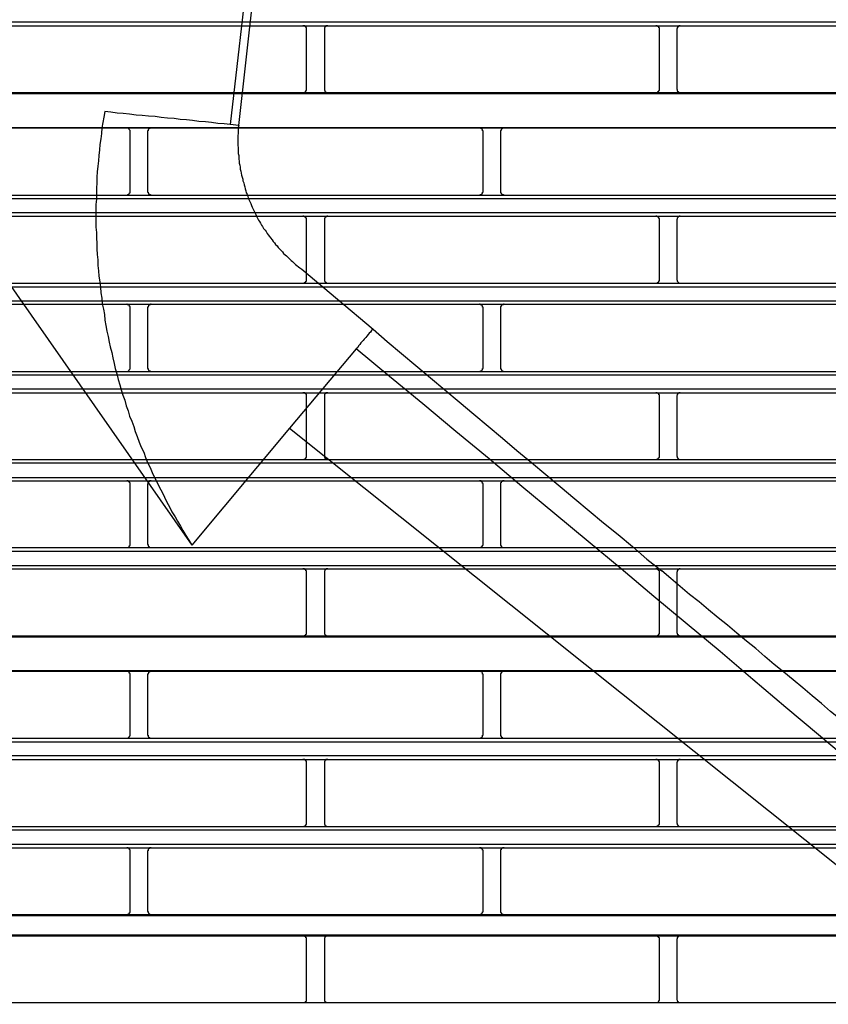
# Model space of a CAD drawing. Header units: millimetres. Extents: x 50532 to 99257, y 49161 to 61325.
# Tile 215 of 256: x 94227 to 94268, y 60806 to 60857. Entities that reach past the tile are written whole.
import ezdxf

# ---------------------------------------------------------------- set-up
doc = ezdxf.new("R2010")
doc.units = ezdxf.units.MM
doc.layers.add('AQUAREA', color=7, linetype='Continuous')

# ---------------------------------------------------------------- blocks, each defined once
blk = doc.blocks.new('SPLIT')
at = {"layer": 'AQUAREA'}
for points in [[(24440.33, -1083.55), (24432.35, -1153.34)], [(24433.54, -1153.48), (24438.85, -1106.02)], [(24308.59, -1138.92), (24877.69, -1138.92)], [(24308.59, -1139.48), (24877.69, -1139.48)], [(24443.05, -1139.97), (24443.05, -1139.9), (24443.05, -1139.83), (24443.05, -1139.76), (24443.05, -1139.69), (24442.99, -1139.69), (24442.99, -1139.62), (24442.92, -1139.62), (24442.92, -1139.55), (24442.85, -1139.55), (24442.85, -1139.48), (24442.78, -1139.48), (24442.7, -1139.48), (24442.64, -1139.48), (24442.57, -1139.48)], [(24446.07, -1139.48), (24446.07, -1139.48), (24446, -1139.48), (24445.93, -1139.48), (24445.85, -1139.48), (24445.79, -1139.48), (24445.79, -1139.55), (24445.72, -1139.55), (24445.72, -1139.62), (24445.65, -1139.62), (24445.65, -1139.69), (24445.58, -1139.69), (24445.58, -1139.76), (24445.58, -1139.83), (24445.58, -1139.9), (24445.58, -1139.97)], [(24492.69, -1139.97), (24492.69, -1139.9), (24492.69, -1139.83), (24492.69, -1139.76), (24492.62, -1139.76), (24492.62, -1139.69), (24492.62, -1139.62), (24492.55, -1139.62), (24492.55, -1139.55), (24492.48, -1139.55), (24492.4, -1139.48), (24492.34, -1139.48), (24492.27, -1139.48), (24492.2, -1139.48)], [(24495.63, -1139.48), (24495.63, -1139.48), (24495.55, -1139.48), (24495.49, -1139.48), (24495.42, -1139.48), (24495.42, -1139.55), (24495.35, -1139.55), (24495.28, -1139.62), (24495.28, -1139.69), (24495.2, -1139.69), (24495.2, -1139.76), (24495.2, -1139.83), (24495.14, -1139.9), (24495.14, -1139.97)], [(24443.05, -1148.37), (24443.05, -1139.97)], [(24445.58, -1139.97), (24445.58, -1148.37)], [(24492.69, -1148.37), (24492.69, -1139.97)], [(24495.14, -1139.97), (24495.14, -1148.37)], [(24308.59, -1148.86), (24877.69, -1148.86)], [(24308.59, -1149), (24877.69, -1149)], [(24442.57, -1148.86), (24442.57, -1148.86), (24442.64, -1148.86), (24442.7, -1148.86), (24442.78, -1148.86), (24442.78, -1148.79), (24442.85, -1148.79), (24442.92, -1148.79), (24442.92, -1148.72), (24442.99, -1148.72), (24442.99, -1148.65), (24442.99, -1148.58), (24443.05, -1148.58), (24443.05, -1148.51), (24443.05, -1148.44), (24443.05, -1148.37)], [(24445.58, -1148.37), (24445.58, -1148.37), (24445.58, -1148.44), (24445.58, -1148.51), (24445.58, -1148.58), (24445.65, -1148.58), (24445.65, -1148.65), (24445.65, -1148.72), (24445.72, -1148.72), (24445.72, -1148.79), (24445.79, -1148.79), (24445.85, -1148.79), (24445.85, -1148.86), (24445.93, -1148.86), (24446, -1148.86), (24446.07, -1148.86)], [(24492.2, -1148.86), (24492.2, -1148.86), (24492.27, -1148.86), (24492.34, -1148.86), (24492.4, -1148.86), (24492.4, -1148.79), (24492.48, -1148.79), (24492.48, -1148.72), (24492.55, -1148.72), (24492.55, -1148.65), (24492.62, -1148.65), (24492.62, -1148.58), (24492.69, -1148.58), (24492.69, -1148.51), (24492.69, -1148.44), (24492.69, -1148.37)], [(24495.14, -1148.37), (24495.14, -1148.37), (24495.14, -1148.44), (24495.2, -1148.44), (24495.2, -1148.51), (24495.2, -1148.58), (24495.2, -1148.65), (24495.28, -1148.65), (24495.28, -1148.72), (24495.35, -1148.72), (24495.35, -1148.79), (24495.42, -1148.79), (24495.49, -1148.86), (24495.55, -1148.86), (24495.63, -1148.86)], [(24414.7, -1151.52), (24414.57, -1152.29), (24414.43, -1153.06), (24414.29, -1153.83), (24414.22, -1154.6), (24414.15, -1155.37), (24414, -1156.14), (24413.94, -1156.91), (24413.87, -1157.68), (24413.8, -1158.45), (24413.73, -1159.22), (24413.65, -1159.99), (24413.59, -1160.76), (24413.59, -1161.53), (24413.52, -1162.3), (24413.52, -1163.07), (24413.52, -1163.84), (24413.45, -1164.61), (24413.45, -1165.45), (24413.45, -1166.22), (24413.45, -1166.99), (24413.45, -1167.76), (24413.52, -1168.53), (24413.52, -1169.3), (24413.59, -1170.07), (24413.59, -1170.84), (24413.65, -1171.61), (24413.73, -1172.38), (24413.73, -1173.15), (24413.8, -1173.92), (24413.87, -1174.69), (24414, -1175.46), (24414.08, -1176.23), (24414.15, -1177), (24414.29, -1177.77), (24414.35, -1178.54), (24414.5, -1179.31), (24414.64, -1180.08), (24414.7, -1180.85), (24414.85, -1181.62), (24414.99, -1182.39), (24415.2, -1183.16), (24415.34, -1183.93), (24415.48, -1184.63), (24415.69, -1185.4), (24415.83, -1186.17), (24416.04, -1186.94), (24416.18, -1187.64), (24416.39, -1188.41), (24416.6, -1189.18), (24416.8, -1189.95), (24417.02, -1190.65), (24417.23, -1191.42), (24417.5, -1192.12), (24417.72, -1192.89), (24418, -1193.59), (24418.2, -1194.36), (24418.49, -1195.06), (24418.77, -1195.83), (24418.98, -1196.53), (24419.25, -1197.23), (24419.54, -1198), (24419.82, -1198.7), (24420.17, -1199.4), (24420.45, -1200.17), (24420.73, -1200.87), (24421.08, -1201.57), (24421.35, -1202.27), (24421.7, -1202.97), (24422.05, -1203.67), (24422.4, -1204.37), (24422.75, -1205.07), (24423.1, -1205.77), (24423.45, -1206.47), (24423.8, -1207.1), (24424.15, -1207.8), (24424.58, -1208.5), (24424.93, -1209.13), (24425.35, -1209.83), (24425.7, -1210.46), (24426.12, -1211.16), (24426.54, -1211.79), (24426.95, -1212.49)], [(24432.35, -1153.34), (24431.5, -1153.27), (24430.6, -1153.2), (24429.69, -1153.06), (24428.85, -1152.99), (24427.94, -1152.92), (24427.03, -1152.78), (24426.19, -1152.71), (24425.28, -1152.64), (24424.44, -1152.5), (24423.53, -1152.43), (24422.62, -1152.36), (24421.78, -1152.22), (24420.87, -1152.15), (24419.95, -1152.08), (24419.12, -1152.01), (24418.2, -1151.87), (24417.3, -1151.8), (24416.45, -1151.73), (24415.55, -1151.59), (24414.7, -1151.52)], [(24433.54, -1153.48), (24432.35, -1153.34)], [(24308.59, -1153.76), (24877.69, -1153.76)], [(24308.59, -1153.83), (24877.69, -1153.83)], [(24418.28, -1154.32), (24418.28, -1154.32), (24418.28, -1154.25), (24418.28, -1154.18), (24418.2, -1154.11), (24418.2, -1154.04), (24418.14, -1154.04), (24418.14, -1153.97), (24418.07, -1153.97), (24418.07, -1153.9), (24418, -1153.9), (24417.93, -1153.83), (24417.85, -1153.83), (24417.79, -1153.83)], [(24418.28, -1162.79), (24418.28, -1154.32)], [(24421.22, -1153.83), (24421.22, -1153.83), (24421.15, -1153.83), (24421.08, -1153.83), (24421.08, -1153.9), (24421, -1153.9), (24420.94, -1153.9), (24420.94, -1153.97), (24420.87, -1153.97), (24420.87, -1154.04), (24420.8, -1154.04), (24420.8, -1154.11), (24420.8, -1154.18), (24420.8, -1154.25), (24420.73, -1154.25), (24420.73, -1154.32)], [(24420.73, -1154.32), (24420.73, -1162.79)], [(24433.54, -1153.48), (24433.47, -1153.76), (24433.47, -1154.04), (24433.47, -1154.32), (24433.47, -1154.6), (24433.4, -1154.88), (24433.4, -1155.16), (24433.4, -1155.44), (24433.4, -1155.72), (24433.4, -1156), (24433.4, -1156.28), (24433.47, -1156.56), (24433.47, -1156.84), (24433.47, -1157.12), (24433.47, -1157.4), (24433.54, -1157.68), (24433.54, -1157.96), (24433.54, -1158.24), (24433.6, -1158.52), (24433.6, -1158.8), (24433.68, -1159.08), (24433.75, -1159.36), (24433.75, -1159.64), (24433.82, -1159.92), (24433.89, -1160.2), (24433.95, -1160.48), (24434.03, -1160.76), (24434.1, -1161.04), (24434.1, -1161.25), (24434.24, -1161.53), (24434.3, -1161.81), (24434.38, -1162.09), (24434.45, -1162.37), (24434.52, -1162.65), (24434.59, -1162.93), (24434.73, -1163.14), (24434.8, -1163.42), (24434.87, -1163.7), (24435, -1163.98), (24435.08, -1164.19), (24435.22, -1164.47), (24435.35, -1164.75), (24435.43, -1164.96), (24435.57, -1165.24), (24435.7, -1165.52), (24435.78, -1165.73), (24435.92, -1166.01), (24436.05, -1166.22), (24436.2, -1166.5), (24436.34, -1166.78), (24436.48, -1166.99), (24436.62, -1167.2), (24436.75, -1167.48), (24436.9, -1167.69), (24437.04, -1167.97), (24437.25, -1168.18), (24437.39, -1168.39), (24437.53, -1168.67), (24437.67, -1168.88), (24437.88, -1169.09), (24438.02, -1169.3), (24438.23, -1169.58), (24438.37, -1169.79), (24438.58, -1170), (24438.72, -1170.21), (24438.93, -1170.42), (24439.07, -1170.63), (24439.28, -1170.84), (24439.49, -1171.05), (24439.7, -1171.26), (24439.84, -1171.47), (24440.05, -1171.68), (24440.25, -1171.82), (24440.47, -1172.03), (24440.68, -1172.24), (24440.89, -1172.45), (24441.1, -1172.59), (24441.3, -1172.8), (24441.52, -1173.01), (24441.73, -1173.15), (24441.94, -1173.36), (24442.15, -1173.5), (24442.43, -1173.71)], [(24467.9, -1154.32), (24467.9, -1154.32), (24467.9, -1154.25), (24467.84, -1154.25), (24467.84, -1154.18), (24467.84, -1154.11), (24467.84, -1154.04), (24467.77, -1154.04), (24467.77, -1153.97), (24467.7, -1153.97), (24467.7, -1153.9), (24467.63, -1153.9), (24467.55, -1153.9), (24467.55, -1153.83), (24467.49, -1153.83), (24467.42, -1153.83)], [(24467.9, -1162.79), (24467.9, -1154.32)], [(24470.85, -1153.83), (24470.85, -1153.83), (24470.78, -1153.83), (24470.7, -1153.83), (24470.7, -1153.9), (24470.64, -1153.9), (24470.57, -1153.9), (24470.57, -1153.97), (24470.5, -1153.97), (24470.5, -1154.04), (24470.43, -1154.04), (24470.43, -1154.11), (24470.43, -1154.18), (24470.35, -1154.18), (24470.35, -1154.25), (24470.35, -1154.32)], [(24470.35, -1154.32), (24470.35, -1162.79)], [(24388.53, -1157.61), (24426.95, -1212.49)], [(24417.79, -1163.28), (24417.79, -1163.28), (24417.85, -1163.28), (24417.93, -1163.21), (24418, -1163.21), (24418.07, -1163.21), (24418.07, -1163.14), (24418.14, -1163.14), (24418.14, -1163.07), (24418.2, -1163.07), (24418.2, -1163), (24418.2, -1162.93), (24418.28, -1162.93), (24418.28, -1162.86), (24418.28, -1162.79)], [(24420.73, -1162.79), (24420.73, -1162.79), (24420.73, -1162.86), (24420.8, -1162.86), (24420.8, -1162.93), (24420.8, -1163), (24420.87, -1163), (24420.87, -1163.07), (24420.87, -1163.14), (24420.94, -1163.14), (24421, -1163.14), (24421, -1163.21), (24421.08, -1163.21), (24421.15, -1163.21), (24421.15, -1163.28), (24421.22, -1163.28)], [(24467.42, -1163.28), (24467.42, -1163.28), (24467.49, -1163.28), (24467.49, -1163.21), (24467.55, -1163.21), (24467.63, -1163.21), (24467.7, -1163.14), (24467.77, -1163.14), (24467.77, -1163.07), (24467.84, -1163), (24467.84, -1162.93), (24467.84, -1162.86), (24467.9, -1162.86), (24467.9, -1162.79)], [(24470.35, -1162.79), (24470.35, -1162.79), (24470.35, -1162.86), (24470.35, -1162.93), (24470.43, -1162.93), (24470.43, -1163), (24470.43, -1163.07), (24470.5, -1163.07), (24470.5, -1163.14), (24470.57, -1163.14), (24470.57, -1163.21), (24470.64, -1163.21), (24470.7, -1163.21), (24470.78, -1163.21), (24470.78, -1163.28), (24470.85, -1163.28)], [(24308.59, -1163.28), (24877.69, -1163.28)], [(24308.59, -1163.77), (24877.69, -1163.77)], [(24308.59, -1165.73), (24877.69, -1165.73)], [(24308.59, -1166.22), (24877.69, -1166.22)], [(24443.05, -1166.71), (24443.05, -1166.71), (24443.05, -1166.64), (24443.05, -1166.57), (24443.05, -1166.5), (24442.99, -1166.5), (24442.99, -1166.43), (24442.92, -1166.36), (24442.85, -1166.36), (24442.85, -1166.29), (24442.78, -1166.29), (24442.7, -1166.29), (24442.7, -1166.22), (24442.64, -1166.22), (24442.57, -1166.22)], [(24443.05, -1175.18), (24443.05, -1166.71)], [(24446.07, -1166.22), (24446.07, -1166.22), (24446, -1166.22), (24445.93, -1166.22), (24445.93, -1166.29), (24445.85, -1166.29), (24445.79, -1166.29), (24445.79, -1166.36), (24445.72, -1166.36), (24445.72, -1166.43), (24445.65, -1166.43), (24445.65, -1166.5), (24445.58, -1166.5), (24445.58, -1166.57), (24445.58, -1166.64), (24445.58, -1166.71)], [(24445.58, -1166.71), (24445.58, -1175.18)], [(24492.69, -1166.71), (24492.69, -1166.71), (24492.69, -1166.64), (24492.69, -1166.57), (24492.62, -1166.57), (24492.62, -1166.5), (24492.62, -1166.43), (24492.55, -1166.43), (24492.55, -1166.36), (24492.48, -1166.36), (24492.48, -1166.29), (24492.4, -1166.29), (24492.34, -1166.29), (24492.34, -1166.22), (24492.27, -1166.22), (24492.2, -1166.22)], [(24492.69, -1175.18), (24492.69, -1166.71)], [(24495.63, -1166.22), (24495.63, -1166.22), (24495.55, -1166.22), (24495.49, -1166.22), (24495.49, -1166.29), (24495.42, -1166.29), (24495.35, -1166.29), (24495.35, -1166.36), (24495.28, -1166.36), (24495.28, -1166.43), (24495.2, -1166.5), (24495.2, -1166.57), (24495.2, -1166.64), (24495.14, -1166.64), (24495.14, -1166.71)], [(24495.14, -1166.71), (24495.14, -1175.18)], [(24442.43, -1173.71), (24452.44, -1182.11)], [(24442.57, -1175.67), (24442.57, -1175.67), (24442.64, -1175.67), (24442.7, -1175.67), (24442.7, -1175.6), (24442.78, -1175.6), (24442.85, -1175.6), (24442.85, -1175.53), (24442.92, -1175.53), (24442.99, -1175.46), (24442.99, -1175.39), (24443.05, -1175.39), (24443.05, -1175.32), (24443.05, -1175.25), (24443.05, -1175.18)], [(24445.58, -1175.18), (24445.58, -1175.18), (24445.58, -1175.25), (24445.58, -1175.32), (24445.58, -1175.39), (24445.65, -1175.39), (24445.65, -1175.46), (24445.72, -1175.46), (24445.72, -1175.53), (24445.79, -1175.53), (24445.79, -1175.6), (24445.85, -1175.6), (24445.93, -1175.6), (24445.93, -1175.67), (24446, -1175.67), (24446.07, -1175.67)], [(24492.2, -1175.67), (24492.2, -1175.67), (24492.27, -1175.67), (24492.34, -1175.67), (24492.34, -1175.6), (24492.4, -1175.6), (24492.48, -1175.6), (24492.48, -1175.53), (24492.55, -1175.53), (24492.55, -1175.46), (24492.62, -1175.46), (24492.62, -1175.39), (24492.62, -1175.32), (24492.69, -1175.32), (24492.69, -1175.25), (24492.69, -1175.18)], [(24495.14, -1175.18), (24495.14, -1175.18), (24495.14, -1175.25), (24495.2, -1175.25), (24495.2, -1175.32), (24495.2, -1175.39), (24495.28, -1175.46), (24495.28, -1175.53), (24495.35, -1175.53), (24495.35, -1175.6), (24495.42, -1175.6), (24495.49, -1175.6), (24495.49, -1175.67), (24495.55, -1175.67), (24495.63, -1175.67)], [(24308.59, -1175.67), (24877.69, -1175.67)], [(24308.59, -1176.16), (24877.69, -1176.16)], [(24308.59, -1178.12), (24877.69, -1178.12)], [(24308.59, -1178.61), (24877.69, -1178.61)], [(24418.28, -1179.1), (24418.28, -1179.1), (24418.28, -1179.03), (24418.28, -1178.96), (24418.2, -1178.96), (24418.2, -1178.89), (24418.2, -1178.82), (24418.14, -1178.82), (24418.14, -1178.75), (24418.07, -1178.75), (24418.07, -1178.68), (24418, -1178.68), (24417.93, -1178.68), (24417.85, -1178.68), (24417.85, -1178.61), (24417.79, -1178.61)], [(24418.28, -1187.57), (24418.28, -1179.1)], [(24421.22, -1178.61), (24421.22, -1178.61), (24421.15, -1178.61), (24421.15, -1178.68), (24421.08, -1178.68), (24421, -1178.68), (24421, -1178.75), (24420.94, -1178.75), (24420.87, -1178.75), (24420.87, -1178.82), (24420.87, -1178.89), (24420.8, -1178.89), (24420.8, -1178.96), (24420.8, -1179.03), (24420.73, -1179.03), (24420.73, -1179.1)], [(24420.73, -1179.1), (24420.73, -1187.57)], [(24467.9, -1179.1), (24467.9, -1179.1), (24467.9, -1179.03), (24467.84, -1179.03), (24467.84, -1178.96), (24467.84, -1178.89), (24467.77, -1178.82), (24467.77, -1178.75), (24467.7, -1178.75), (24467.63, -1178.68), (24467.55, -1178.68), (24467.49, -1178.68), (24467.49, -1178.61), (24467.42, -1178.61)], [(24467.9, -1187.57), (24467.9, -1179.1)], [(24470.85, -1178.61), (24470.85, -1178.61), (24470.78, -1178.61), (24470.78, -1178.68), (24470.7, -1178.68), (24470.64, -1178.68), (24470.57, -1178.68), (24470.57, -1178.75), (24470.5, -1178.75), (24470.5, -1178.82), (24470.43, -1178.82), (24470.43, -1178.89), (24470.43, -1178.96), (24470.35, -1178.96), (24470.35, -1179.03), (24470.35, -1179.1)], [(24470.35, -1179.1), (24470.35, -1187.57)], [(24452.44, -1182.11), (24452.23, -1182.32), (24452.09, -1182.53), (24451.88, -1182.67), (24451.74, -1182.88), (24451.53, -1183.09), (24451.39, -1183.3), (24451.18, -1183.51), (24451.04, -1183.72), (24450.9, -1183.86), (24450.69, -1184.07), (24450.55, -1184.28), (24450.4, -1184.49), (24450.27, -1184.7), (24450.05, -1184.91)], [(24452.44, -1182.11), (24454.4, -1183.86), (24456.43, -1185.54), (24458.45, -1187.22), (24460.49, -1188.97), (24462.52, -1190.65), (24464.55, -1192.33), (24466.58, -1194.08), (24468.6, -1195.76), (24470.64, -1197.44), (24472.67, -1199.19), (24474.7, -1200.87), (24476.73, -1202.55), (24478.75, -1204.23), (24480.79, -1205.98), (24482.82, -1207.66), (24484.85, -1209.34), (24486.88, -1211.02), (24488.9, -1212.7), (24490.94, -1214.45), (24493.04, -1216.13)], [(24450.05, -1184.91), (24440.68, -1196.04)], [(24542.8, -1262.61), (24538.19, -1258.69), (24533.57, -1254.84), (24528.95, -1250.92), (24524.33, -1247), (24519.7, -1243.08), (24515.09, -1239.16), (24510.47, -1235.31), (24505.85, -1231.39), (24501.23, -1227.47), (24496.6, -1223.62), (24491.92, -1219.7), (24487.3, -1215.85), (24482.68, -1212), (24477.99, -1208.08), (24473.37, -1204.23), (24468.75, -1200.38), (24464.05, -1196.53), (24459.44, -1192.61), (24454.75, -1188.76), (24450.05, -1184.91)], [(24417.79, -1188.06), (24417.79, -1188.06), (24417.85, -1188.06), (24417.93, -1188.06), (24418, -1187.99), (24418.07, -1187.99), (24418.07, -1187.92), (24418.14, -1187.92), (24418.14, -1187.85), (24418.2, -1187.85), (24418.2, -1187.78), (24418.28, -1187.71), (24418.28, -1187.64), (24418.28, -1187.57)], [(24420.73, -1187.57), (24420.73, -1187.57), (24420.73, -1187.64), (24420.8, -1187.64), (24420.8, -1187.71), (24420.8, -1187.78), (24420.8, -1187.85), (24420.87, -1187.85), (24420.87, -1187.92), (24420.94, -1187.92), (24420.94, -1187.99), (24421, -1187.99), (24421.08, -1187.99), (24421.08, -1188.06), (24421.15, -1188.06), (24421.22, -1188.06)], [(24467.42, -1188.06), (24467.42, -1188.06), (24467.49, -1188.06), (24467.55, -1188.06), (24467.55, -1187.99), (24467.63, -1187.99), (24467.7, -1187.99), (24467.7, -1187.92), (24467.77, -1187.92), (24467.77, -1187.85), (24467.84, -1187.85), (24467.84, -1187.78), (24467.84, -1187.71), (24467.84, -1187.64), (24467.9, -1187.64), (24467.9, -1187.57)], [(24470.35, -1187.57), (24470.35, -1187.57), (24470.35, -1187.64), (24470.35, -1187.71), (24470.43, -1187.71), (24470.43, -1187.78), (24470.43, -1187.85), (24470.5, -1187.85), (24470.5, -1187.92), (24470.57, -1187.92), (24470.57, -1187.99), (24470.64, -1187.99), (24470.7, -1187.99), (24470.7, -1188.06), (24470.78, -1188.06), (24470.85, -1188.06)], [(24308.59, -1188.06), (24877.69, -1188.06)], [(24308.59, -1188.55), (24877.69, -1188.55)], [(24308.59, -1190.51), (24877.69, -1190.51)], [(24308.59, -1191.07), (24877.69, -1191.07)], [(24443.05, -1191.56), (24443.05, -1191.49), (24443.05, -1191.42), (24443.05, -1191.35), (24443.05, -1191.28), (24442.99, -1191.28), (24442.99, -1191.21), (24442.92, -1191.21), (24442.92, -1191.14), (24442.85, -1191.14), (24442.85, -1191.07), (24442.78, -1191.07), (24442.7, -1191.07), (24442.64, -1191.07), (24442.57, -1191.07)], [(24443.05, -1199.96), (24443.05, -1191.56)], [(24446.07, -1191.07), (24446.07, -1191.07), (24446, -1191.07), (24445.93, -1191.07), (24445.85, -1191.07), (24445.79, -1191.07), (24445.79, -1191.14), (24445.72, -1191.14), (24445.72, -1191.21), (24445.65, -1191.21), (24445.65, -1191.28), (24445.58, -1191.28), (24445.58, -1191.35), (24445.58, -1191.42), (24445.58, -1191.49), (24445.58, -1191.56)], [(24445.58, -1191.56), (24445.58, -1199.96)], [(24492.69, -1191.56), (24492.69, -1191.49), (24492.69, -1191.42), (24492.69, -1191.35), (24492.62, -1191.35), (24492.62, -1191.28), (24492.62, -1191.21), (24492.55, -1191.21), (24492.55, -1191.14), (24492.48, -1191.14), (24492.4, -1191.07), (24492.34, -1191.07), (24492.27, -1191.07), (24492.2, -1191.07)], [(24492.69, -1199.96), (24492.69, -1191.56)], [(24495.63, -1191.07), (24495.63, -1191.07), (24495.55, -1191.07), (24495.49, -1191.07), (24495.42, -1191.07), (24495.42, -1191.14), (24495.35, -1191.14), (24495.28, -1191.21), (24495.28, -1191.28), (24495.2, -1191.28), (24495.2, -1191.35), (24495.2, -1191.42), (24495.14, -1191.49), (24495.14, -1191.56)], [(24495.14, -1191.56), (24495.14, -1199.96)], [(24440.68, -1196.04), (24426.95, -1212.49)], [(24440.68, -1196.04), (24539.17, -1274.65)], [(24308.59, -1200.45), (24877.69, -1200.45)], [(24442.57, -1200.45), (24442.57, -1200.45), (24442.64, -1200.45), (24442.7, -1200.45), (24442.78, -1200.45), (24442.78, -1200.38), (24442.85, -1200.38), (24442.92, -1200.38), (24442.92, -1200.31), (24442.99, -1200.31), (24442.99, -1200.24), (24442.99, -1200.17), (24443.05, -1200.17), (24443.05, -1200.1), (24443.05, -1200.03), (24443.05, -1199.96)], [(24445.58, -1199.96), (24445.58, -1199.96), (24445.58, -1200.03), (24445.58, -1200.1), (24445.58, -1200.17), (24445.65, -1200.17), (24445.65, -1200.24), (24445.65, -1200.31), (24445.72, -1200.31), (24445.72, -1200.38), (24445.79, -1200.38), (24445.85, -1200.38), (24445.85, -1200.45), (24445.93, -1200.45), (24446, -1200.45), (24446.07, -1200.45)], [(24492.2, -1200.45), (24492.2, -1200.45), (24492.27, -1200.45), (24492.34, -1200.45), (24492.4, -1200.45), (24492.4, -1200.38), (24492.48, -1200.38), (24492.48, -1200.31), (24492.55, -1200.31), (24492.55, -1200.24), (24492.62, -1200.24), (24492.62, -1200.17), (24492.69, -1200.17), (24492.69, -1200.1), (24492.69, -1200.03), (24492.69, -1199.96)], [(24495.14, -1199.96), (24495.14, -1199.96), (24495.14, -1200.03), (24495.2, -1200.03), (24495.2, -1200.1), (24495.2, -1200.17), (24495.2, -1200.24), (24495.28, -1200.24), (24495.28, -1200.31), (24495.35, -1200.31), (24495.35, -1200.38), (24495.42, -1200.38), (24495.49, -1200.45), (24495.55, -1200.45), (24495.63, -1200.45)], [(24308.59, -1200.94), (24877.69, -1200.94)], [(24308.59, -1202.97), (24877.69, -1202.97)], [(24308.59, -1203.46), (24877.69, -1203.46)], [(24418.28, -1203.95), (24418.28, -1203.95), (24418.28, -1203.88), (24418.28, -1203.81), (24418.28, -1203.74), (24418.2, -1203.74), (24418.2, -1203.67), (24418.2, -1203.6), (24418.14, -1203.6), (24418.14, -1203.53), (24418.07, -1203.53), (24418, -1203.53), (24418, -1203.46), (24417.93, -1203.46), (24417.85, -1203.46), (24417.79, -1203.46)], [(24418.28, -1212.35), (24418.28, -1203.95)], [(24421.22, -1203.46), (24421.22, -1203.46), (24421.15, -1203.46), (24421.08, -1203.46), (24421, -1203.46), (24421, -1203.53), (24420.94, -1203.53), (24420.94, -1203.6), (24420.87, -1203.6), (24420.87, -1203.67), (24420.8, -1203.67), (24420.8, -1203.74), (24420.8, -1203.81), (24420.8, -1203.88), (24420.73, -1203.88), (24420.73, -1203.95)], [(24420.73, -1203.95), (24420.73, -1212.35)], [(24467.9, -1203.95), (24467.9, -1203.95), (24467.9, -1203.88), (24467.9, -1203.81), (24467.84, -1203.81), (24467.84, -1203.74), (24467.84, -1203.67), (24467.77, -1203.67), (24467.77, -1203.6), (24467.7, -1203.6), (24467.7, -1203.53), (24467.63, -1203.53), (24467.63, -1203.46), (24467.55, -1203.46), (24467.49, -1203.46), (24467.42, -1203.46)], [(24467.9, -1212.35), (24467.9, -1203.95)], [(24470.85, -1203.46), (24470.85, -1203.46), (24470.78, -1203.46), (24470.7, -1203.46), (24470.64, -1203.46), (24470.64, -1203.53), (24470.57, -1203.53), (24470.5, -1203.53), (24470.5, -1203.6), (24470.43, -1203.67), (24470.43, -1203.74), (24470.35, -1203.74), (24470.35, -1203.81), (24470.35, -1203.88), (24470.35, -1203.95)], [(24470.35, -1203.95), (24470.35, -1212.35)], [(24308.59, -1212.84), (24877.69, -1212.84)], [(24417.79, -1212.84), (24417.79, -1212.84), (24417.85, -1212.84), (24417.93, -1212.84), (24418, -1212.84), (24418, -1212.77), (24418.07, -1212.77), (24418.14, -1212.77), (24418.14, -1212.7), (24418.2, -1212.7), (24418.2, -1212.63), (24418.2, -1212.56), (24418.28, -1212.56), (24418.28, -1212.49), (24418.28, -1212.42), (24418.28, -1212.35)], [(24420.73, -1212.35), (24420.73, -1212.35), (24420.73, -1212.42), (24420.8, -1212.42), (24420.8, -1212.49), (24420.8, -1212.56), (24420.8, -1212.63), (24420.87, -1212.63), (24420.87, -1212.7), (24420.94, -1212.7), (24420.94, -1212.77), (24421, -1212.77), (24421, -1212.84), (24421.08, -1212.84), (24421.15, -1212.84), (24421.22, -1212.84)], [(24467.42, -1212.84), (24467.42, -1212.84), (24467.49, -1212.84), (24467.55, -1212.84), (24467.63, -1212.84), (24467.63, -1212.77), (24467.7, -1212.77), (24467.7, -1212.7), (24467.77, -1212.7), (24467.77, -1212.63), (24467.84, -1212.63), (24467.84, -1212.56), (24467.84, -1212.49), (24467.9, -1212.49), (24467.9, -1212.42), (24467.9, -1212.35)], [(24470.35, -1212.35), (24470.35, -1212.35), (24470.35, -1212.42), (24470.35, -1212.49), (24470.35, -1212.56), (24470.43, -1212.56), (24470.43, -1212.63), (24470.5, -1212.7), (24470.5, -1212.77), (24470.57, -1212.77), (24470.64, -1212.77), (24470.64, -1212.84), (24470.7, -1212.84), (24470.78, -1212.84), (24470.85, -1212.84)], [(24308.59, -1213.33), (24877.69, -1213.33)], [(24308.59, -1215.36), (24877.69, -1215.36)], [(24308.59, -1215.85), (24877.69, -1215.85)], [(24443.05, -1216.34), (24443.05, -1216.34), (24443.05, -1216.27), (24443.05, -1216.2), (24443.05, -1216.13), (24442.99, -1216.13), (24442.99, -1216.06), (24442.99, -1215.99), (24442.92, -1215.99), (24442.92, -1215.92), (24442.85, -1215.92), (24442.78, -1215.92), (24442.78, -1215.85), (24442.7, -1215.85), (24442.64, -1215.85), (24442.57, -1215.85)], [(24443.05, -1224.74), (24443.05, -1216.34)], [(24446.07, -1215.85), (24446.07, -1215.85), (24446, -1215.85), (24445.93, -1215.85), (24445.85, -1215.85), (24445.85, -1215.92), (24445.79, -1215.92), (24445.72, -1215.92), (24445.72, -1215.99), (24445.65, -1215.99), (24445.65, -1216.06), (24445.65, -1216.13), (24445.58, -1216.13), (24445.58, -1216.2), (24445.58, -1216.27), (24445.58, -1216.34)], [(24445.58, -1216.34), (24445.58, -1224.74)], [(24492.69, -1216.34), (24492.69, -1216.34), (24492.69, -1216.27), (24492.69, -1216.2), (24492.69, -1216.13), (24492.62, -1216.13), (24492.62, -1216.06), (24492.55, -1216.06), (24492.55, -1215.99), (24492.48, -1215.99), (24492.48, -1215.92), (24492.4, -1215.92), (24492.4, -1215.85), (24492.34, -1215.85), (24492.27, -1215.85), (24492.2, -1215.85)], [(24492.69, -1224.74), (24492.69, -1216.34)], [(24519.43, -1238.04), (24518.1, -1236.99), (24516.77, -1235.87), (24515.5, -1234.75), (24514.18, -1233.7), (24512.85, -1232.58), (24511.52, -1231.46), (24510.19, -1230.34), (24508.85, -1229.29), (24507.53, -1228.17), (24506.27, -1227.05), (24504.94, -1226), (24503.6, -1224.88), (24502.28, -1223.76), (24500.95, -1222.71), (24499.62, -1221.59), (24498.29, -1220.47), (24496.95, -1219.42), (24495.63, -1218.3), (24494.3, -1217.18), (24493.04, -1216.13)], [(24495.63, -1215.85), (24495.63, -1215.85), (24495.55, -1215.85), (24495.49, -1215.85), (24495.42, -1215.92), (24495.35, -1215.92), (24495.35, -1215.99), (24495.28, -1215.99), (24495.28, -1216.06), (24495.2, -1216.06), (24495.2, -1216.13), (24495.2, -1216.2), (24495.2, -1216.27), (24495.14, -1216.27), (24495.14, -1216.34)], [(24495.14, -1216.34), (24495.14, -1224.74)], [(24308.59, -1225.23), (24877.69, -1225.23)], [(24308.59, -1225.37), (24877.69, -1225.37)], [(24442.57, -1225.23), (24442.57, -1225.23), (24442.64, -1225.23), (24442.7, -1225.23), (24442.78, -1225.23), (24442.85, -1225.23), (24442.85, -1225.16), (24442.92, -1225.16), (24442.92, -1225.09), (24442.99, -1225.09), (24442.99, -1225.02), (24443.05, -1225.02), (24443.05, -1224.95), (24443.05, -1224.88), (24443.05, -1224.81), (24443.05, -1224.74)], [(24445.58, -1224.74), (24445.58, -1224.81), (24445.58, -1224.88), (24445.58, -1224.95), (24445.58, -1225.02), (24445.65, -1225.02), (24445.65, -1225.09), (24445.72, -1225.09), (24445.72, -1225.16), (24445.79, -1225.16), (24445.79, -1225.23), (24445.85, -1225.23), (24445.93, -1225.23), (24446, -1225.23), (24446.07, -1225.23)], [(24492.2, -1225.23), (24492.2, -1225.23), (24492.27, -1225.23), (24492.34, -1225.23), (24492.4, -1225.23), (24492.48, -1225.16), (24492.55, -1225.16), (24492.55, -1225.09), (24492.62, -1225.09), (24492.62, -1225.02), (24492.62, -1224.95), (24492.69, -1224.95), (24492.69, -1224.88), (24492.69, -1224.81), (24492.69, -1224.74)], [(24495.14, -1224.74), (24495.14, -1224.81), (24495.2, -1224.88), (24495.2, -1224.95), (24495.2, -1225.02), (24495.28, -1225.02), (24495.28, -1225.09), (24495.35, -1225.16), (24495.42, -1225.16), (24495.42, -1225.23), (24495.49, -1225.23), (24495.55, -1225.23), (24495.63, -1225.23)], [(24308.59, -1230.13), (24877.69, -1230.13)], [(24308.59, -1230.2), (24877.69, -1230.2)], [(24418.28, -1230.69), (24418.28, -1230.69), (24418.28, -1230.62), (24418.28, -1230.55), (24418.2, -1230.55), (24418.2, -1230.48), (24418.2, -1230.41), (24418.14, -1230.41), (24418.14, -1230.34), (24418.07, -1230.34), (24418.07, -1230.27), (24418, -1230.27), (24417.93, -1230.27), (24417.85, -1230.27), (24417.85, -1230.2), (24417.79, -1230.2)], [(24418.28, -1239.16), (24418.28, -1230.69)], [(24421.22, -1230.2), (24421.22, -1230.2), (24421.15, -1230.2), (24421.15, -1230.27), (24421.08, -1230.27), (24421, -1230.27), (24421, -1230.34), (24420.94, -1230.34), (24420.87, -1230.34), (24420.87, -1230.41), (24420.87, -1230.48), (24420.8, -1230.48), (24420.8, -1230.55), (24420.8, -1230.62), (24420.73, -1230.62), (24420.73, -1230.69)], [(24420.73, -1230.69), (24420.73, -1239.16)], [(24467.9, -1230.69), (24467.9, -1230.69), (24467.9, -1230.62), (24467.84, -1230.62), (24467.84, -1230.55), (24467.84, -1230.48), (24467.77, -1230.41), (24467.77, -1230.34), (24467.7, -1230.34), (24467.63, -1230.27), (24467.55, -1230.27), (24467.49, -1230.27), (24467.49, -1230.2), (24467.42, -1230.2)], [(24467.9, -1239.16), (24467.9, -1230.69)], [(24470.85, -1230.2), (24470.85, -1230.2), (24470.78, -1230.2), (24470.78, -1230.27), (24470.7, -1230.27), (24470.64, -1230.27), (24470.57, -1230.27), (24470.57, -1230.34), (24470.5, -1230.34), (24470.5, -1230.41), (24470.43, -1230.41), (24470.43, -1230.48), (24470.43, -1230.55), (24470.35, -1230.55), (24470.35, -1230.62), (24470.35, -1230.69)], [(24470.35, -1230.69), (24470.35, -1239.16)], [(24417.79, -1239.65), (24417.79, -1239.65), (24417.85, -1239.65), (24417.93, -1239.65), (24418, -1239.58), (24418.07, -1239.58), (24418.07, -1239.51), (24418.14, -1239.51), (24418.14, -1239.44), (24418.2, -1239.44), (24418.2, -1239.37), (24418.28, -1239.3), (24418.28, -1239.23), (24418.28, -1239.16)], [(24420.73, -1239.16), (24420.73, -1239.16), (24420.73, -1239.23), (24420.8, -1239.23), (24420.8, -1239.3), (24420.8, -1239.37), (24420.8, -1239.44), (24420.87, -1239.44), (24420.87, -1239.51), (24420.94, -1239.51), (24420.94, -1239.58), (24421, -1239.58), (24421.08, -1239.58), (24421.08, -1239.65), (24421.15, -1239.65), (24421.22, -1239.65)], [(24467.42, -1239.65), (24467.42, -1239.65), (24467.49, -1239.65), (24467.55, -1239.65), (24467.55, -1239.58), (24467.63, -1239.58), (24467.7, -1239.58), (24467.7, -1239.51), (24467.77, -1239.51), (24467.77, -1239.44), (24467.84, -1239.44), (24467.84, -1239.37), (24467.84, -1239.3), (24467.84, -1239.23), (24467.9, -1239.23), (24467.9, -1239.16)], [(24470.35, -1239.16), (24470.35, -1239.16), (24470.35, -1239.23), (24470.35, -1239.3), (24470.43, -1239.3), (24470.43, -1239.37), (24470.43, -1239.44), (24470.5, -1239.44), (24470.5, -1239.51), (24470.57, -1239.51), (24470.57, -1239.58), (24470.64, -1239.58), (24470.7, -1239.58), (24470.7, -1239.65), (24470.78, -1239.65), (24470.85, -1239.65)], [(24308.59, -1239.65), (24877.69, -1239.65)], [(24308.59, -1240.14), (24877.69, -1240.14)], [(24308.59, -1242.1), (24877.69, -1242.1)], [(24308.59, -1242.66), (24877.69, -1242.66)], [(24443.05, -1243.15), (24443.05, -1243.08), (24443.05, -1243.01), (24443.05, -1242.94), (24443.05, -1242.87), (24442.99, -1242.87), (24442.99, -1242.8), (24442.92, -1242.8), (24442.92, -1242.73), (24442.85, -1242.73), (24442.85, -1242.66), (24442.78, -1242.66), (24442.7, -1242.66), (24442.64, -1242.66), (24442.57, -1242.66)], [(24443.05, -1251.55), (24443.05, -1243.15)], [(24446.07, -1242.66), (24446.07, -1242.66), (24446, -1242.66), (24445.93, -1242.66), (24445.85, -1242.66), (24445.79, -1242.66), (24445.79, -1242.73), (24445.72, -1242.73), (24445.72, -1242.8), (24445.65, -1242.8), (24445.65, -1242.87), (24445.58, -1242.87), (24445.58, -1242.94), (24445.58, -1243.01), (24445.58, -1243.08), (24445.58, -1243.15)], [(24445.58, -1243.15), (24445.58, -1251.55)], [(24492.69, -1243.15), (24492.69, -1243.08), (24492.69, -1243.01), (24492.69, -1242.94), (24492.62, -1242.94), (24492.62, -1242.87), (24492.62, -1242.8), (24492.55, -1242.8), (24492.55, -1242.73), (24492.48, -1242.73), (24492.4, -1242.66), (24492.34, -1242.66), (24492.27, -1242.66), (24492.2, -1242.66)], [(24492.69, -1251.55), (24492.69, -1243.15)], [(24495.63, -1242.66), (24495.63, -1242.66), (24495.55, -1242.66), (24495.49, -1242.66), (24495.42, -1242.66), (24495.42, -1242.73), (24495.35, -1242.73), (24495.35, -1242.8), (24495.28, -1242.8), (24495.28, -1242.87), (24495.2, -1242.87), (24495.2, -1242.94), (24495.2, -1243.01), (24495.14, -1243.08), (24495.14, -1243.15)], [(24495.14, -1243.15), (24495.14, -1251.55)], [(24442.57, -1252.04), (24442.57, -1252.04), (24442.64, -1252.04), (24442.7, -1252.04), (24442.78, -1252.04), (24442.78, -1251.97), (24442.85, -1251.97), (24442.92, -1251.97), (24442.92, -1251.9), (24442.99, -1251.9), (24442.99, -1251.83), (24442.99, -1251.76), (24443.05, -1251.76), (24443.05, -1251.69), (24443.05, -1251.62), (24443.05, -1251.55)], [(24445.58, -1251.55), (24445.58, -1251.55), (24445.58, -1251.62), (24445.58, -1251.69), (24445.58, -1251.76), (24445.65, -1251.76), (24445.65, -1251.83), (24445.65, -1251.9), (24445.72, -1251.9), (24445.72, -1251.97), (24445.79, -1251.97), (24445.85, -1251.97), (24445.85, -1252.04), (24445.93, -1252.04), (24446, -1252.04), (24446.07, -1252.04)], [(24492.2, -1252.04), (24492.2, -1252.04), (24492.27, -1252.04), (24492.34, -1252.04), (24492.4, -1252.04), (24492.4, -1251.97), (24492.48, -1251.97), (24492.48, -1251.9), (24492.55, -1251.9), (24492.55, -1251.83), (24492.62, -1251.83), (24492.62, -1251.76), (24492.69, -1251.76), (24492.69, -1251.69), (24492.69, -1251.62), (24492.69, -1251.55)], [(24495.14, -1251.55), (24495.14, -1251.55), (24495.14, -1251.62), (24495.2, -1251.62), (24495.2, -1251.69), (24495.2, -1251.76), (24495.2, -1251.83), (24495.28, -1251.83), (24495.28, -1251.9), (24495.35, -1251.9), (24495.35, -1251.97), (24495.42, -1251.97), (24495.49, -1252.04), (24495.55, -1252.04), (24495.63, -1252.04)], [(24308.59, -1252.04), (24877.69, -1252.04)], [(24308.59, -1252.53), (24877.69, -1252.53)], [(24308.59, -1254.56), (24877.69, -1254.56)], [(24308.59, -1255.05), (24877.69, -1255.05)], [(24418.28, -1255.54), (24418.28, -1255.54), (24418.28, -1255.47), (24418.28, -1255.4), (24418.28, -1255.33), (24418.2, -1255.33), (24418.2, -1255.26), (24418.2, -1255.19), (24418.14, -1255.19), (24418.14, -1255.12), (24418.07, -1255.12), (24418, -1255.12), (24418, -1255.05), (24417.93, -1255.05), (24417.85, -1255.05), (24417.79, -1255.05)], [(24418.28, -1263.94), (24418.28, -1255.54)], [(24421.22, -1255.05), (24421.22, -1255.05), (24421.15, -1255.05), (24421.08, -1255.05), (24421, -1255.05), (24421, -1255.12), (24420.94, -1255.12), (24420.94, -1255.19), (24420.87, -1255.19), (24420.87, -1255.26), (24420.8, -1255.26), (24420.8, -1255.33), (24420.8, -1255.4), (24420.8, -1255.47), (24420.73, -1255.47), (24420.73, -1255.54)], [(24420.73, -1255.54), (24420.73, -1263.94)], [(24467.9, -1255.54), (24467.9, -1255.54), (24467.9, -1255.47), (24467.9, -1255.4), (24467.84, -1255.4), (24467.84, -1255.33), (24467.84, -1255.26), (24467.77, -1255.26), (24467.77, -1255.19), (24467.7, -1255.19), (24467.7, -1255.12), (24467.63, -1255.12), (24467.63, -1255.05), (24467.55, -1255.05), (24467.49, -1255.05), (24467.42, -1255.05)], [(24467.9, -1263.94), (24467.9, -1255.54)], [(24470.85, -1255.05), (24470.85, -1255.05), (24470.78, -1255.05), (24470.7, -1255.05), (24470.64, -1255.05), (24470.64, -1255.12), (24470.57, -1255.12), (24470.5, -1255.12), (24470.5, -1255.19), (24470.43, -1255.26), (24470.43, -1255.33), (24470.35, -1255.33), (24470.35, -1255.4), (24470.35, -1255.47), (24470.35, -1255.54)], [(24470.35, -1255.54), (24470.35, -1263.94)], [(24417.79, -1264.43), (24417.79, -1264.43), (24417.85, -1264.43), (24417.93, -1264.43), (24418, -1264.43), (24418, -1264.36), (24418.07, -1264.36), (24418.14, -1264.36), (24418.14, -1264.29), (24418.2, -1264.29), (24418.2, -1264.22), (24418.2, -1264.15), (24418.28, -1264.15), (24418.28, -1264.08), (24418.28, -1264.01), (24418.28, -1263.94)], [(24420.73, -1263.94), (24420.73, -1263.94), (24420.73, -1264.01), (24420.8, -1264.01), (24420.8, -1264.08), (24420.8, -1264.15), (24420.8, -1264.22), (24420.87, -1264.22), (24420.87, -1264.29), (24420.94, -1264.29), (24420.94, -1264.36), (24421, -1264.36), (24421, -1264.43), (24421.08, -1264.43), (24421.15, -1264.43), (24421.22, -1264.43)], [(24467.42, -1264.43), (24467.42, -1264.43), (24467.49, -1264.43), (24467.55, -1264.43), (24467.63, -1264.43), (24467.63, -1264.36), (24467.7, -1264.36), (24467.7, -1264.29), (24467.77, -1264.29), (24467.77, -1264.22), (24467.84, -1264.22), (24467.84, -1264.15), (24467.84, -1264.08), (24467.9, -1264.08), (24467.9, -1264.01), (24467.9, -1263.94)], [(24470.35, -1263.94), (24470.35, -1263.94), (24470.35, -1264.01), (24470.35, -1264.08), (24470.35, -1264.15), (24470.43, -1264.15), (24470.43, -1264.22), (24470.5, -1264.29), (24470.5, -1264.36), (24470.57, -1264.36), (24470.64, -1264.36), (24470.64, -1264.43), (24470.7, -1264.43), (24470.78, -1264.43), (24470.85, -1264.43)], [(24308.59, -1264.43), (24877.69, -1264.43)], [(24308.59, -1264.57), (24877.69, -1264.57)], [(24308.59, -1267.3), (24877.69, -1267.3)], [(24308.59, -1267.44), (24877.69, -1267.44)], [(24443.05, -1267.93), (24443.05, -1267.93), (24443.05, -1267.86), (24443.05, -1267.79), (24443.05, -1267.72), (24442.99, -1267.72), (24442.99, -1267.65), (24442.99, -1267.58), (24442.92, -1267.58), (24442.92, -1267.51), (24442.85, -1267.51), (24442.78, -1267.51), (24442.78, -1267.44), (24442.7, -1267.44), (24442.64, -1267.44), (24442.57, -1267.44)], [(24443.05, -1276.33), (24443.05, -1267.93)], [(24446.07, -1267.44), (24446.07, -1267.44), (24446, -1267.44), (24445.93, -1267.44), (24445.85, -1267.44), (24445.85, -1267.51), (24445.79, -1267.51), (24445.72, -1267.51), (24445.72, -1267.58), (24445.65, -1267.58), (24445.65, -1267.65), (24445.65, -1267.72), (24445.58, -1267.72), (24445.58, -1267.79), (24445.58, -1267.86), (24445.58, -1267.93)], [(24445.58, -1267.93), (24445.58, -1276.33)], [(24492.69, -1267.93), (24492.69, -1267.93), (24492.69, -1267.86), (24492.69, -1267.79), (24492.69, -1267.72), (24492.62, -1267.72), (24492.62, -1267.65), (24492.55, -1267.65), (24492.55, -1267.58), (24492.48, -1267.58), (24492.48, -1267.51), (24492.4, -1267.51), (24492.4, -1267.44), (24492.34, -1267.44), (24492.27, -1267.44), (24492.2, -1267.44)], [(24492.69, -1276.33), (24492.69, -1267.93)], [(24495.63, -1267.44), (24495.63, -1267.44), (24495.55, -1267.44), (24495.49, -1267.44), (24495.42, -1267.51), (24495.35, -1267.51), (24495.35, -1267.58), (24495.28, -1267.58), (24495.28, -1267.65), (24495.2, -1267.65), (24495.2, -1267.72), (24495.2, -1267.79), (24495.2, -1267.86), (24495.14, -1267.86), (24495.14, -1267.93)], [(24495.14, -1267.93), (24495.14, -1276.33)], [(24442.57, -1276.82), (24442.57, -1276.82), (24442.64, -1276.82), (24442.7, -1276.82), (24442.78, -1276.82), (24442.85, -1276.82), (24442.85, -1276.75), (24442.92, -1276.75), (24442.92, -1276.68), (24442.99, -1276.68), (24442.99, -1276.61), (24443.05, -1276.61), (24443.05, -1276.54), (24443.05, -1276.47), (24443.05, -1276.4), (24443.05, -1276.33)], [(24445.58, -1276.33), (24445.58, -1276.4), (24445.58, -1276.47), (24445.58, -1276.54), (24445.58, -1276.61), (24445.65, -1276.61), (24445.65, -1276.68), (24445.72, -1276.68), (24445.72, -1276.75), (24445.79, -1276.75), (24445.79, -1276.82), (24445.85, -1276.82), (24445.93, -1276.82), (24446, -1276.82), (24446.07, -1276.82)], [(24492.2, -1276.82), (24492.2, -1276.82), (24492.27, -1276.82), (24492.34, -1276.82), (24492.4, -1276.82), (24492.48, -1276.82), (24492.48, -1276.75), (24492.55, -1276.75), (24492.55, -1276.68), (24492.62, -1276.68), (24492.62, -1276.61), (24492.62, -1276.54), (24492.69, -1276.54), (24492.69, -1276.47), (24492.69, -1276.4), (24492.69, -1276.33)], [(24495.14, -1276.33), (24495.14, -1276.4), (24495.2, -1276.47), (24495.2, -1276.54), (24495.2, -1276.61), (24495.28, -1276.61), (24495.28, -1276.68), (24495.35, -1276.75), (24495.42, -1276.75), (24495.42, -1276.82), (24495.49, -1276.82), (24495.55, -1276.82), (24495.63, -1276.82)], [(24308.59, -1276.82), (24877.69, -1276.82)]]:
    blk.add_lwpolyline(points, dxfattribs=at)
blk.add_open_spline([(24849.6, -1265.94), (24849.6, -1128.96), (24738.55, -1017.91), (24601.57, -1017.91), (24464.58, -1017.91), (24353.54, -1128.96), (24353.54, -1265.94), (24353.54, -1402.93), (24464.58, -1513.97), (24601.57, -1513.97), (24738.55, -1513.97), (24849.6, -1402.93), (24849.6, -1265.94)], degree=3, knots=[0, 0, 0, 0, 1, 1, 1, 2, 2, 2, 3, 3, 3, 4, 4, 4, 4], dxfattribs=at)

msp = doc.modelspace()

# ---------------------------------------------------------------- block references
at = {"lineweight": 13, "xscale": 0.3627524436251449, "yscale": 0.3627524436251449, "zscale": 0.3627524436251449}
msp.add_blockref('SPLIT', (85374.463, 61269.73, 0), dxfattribs=at)

doc.saveas('drawing.dxf')
